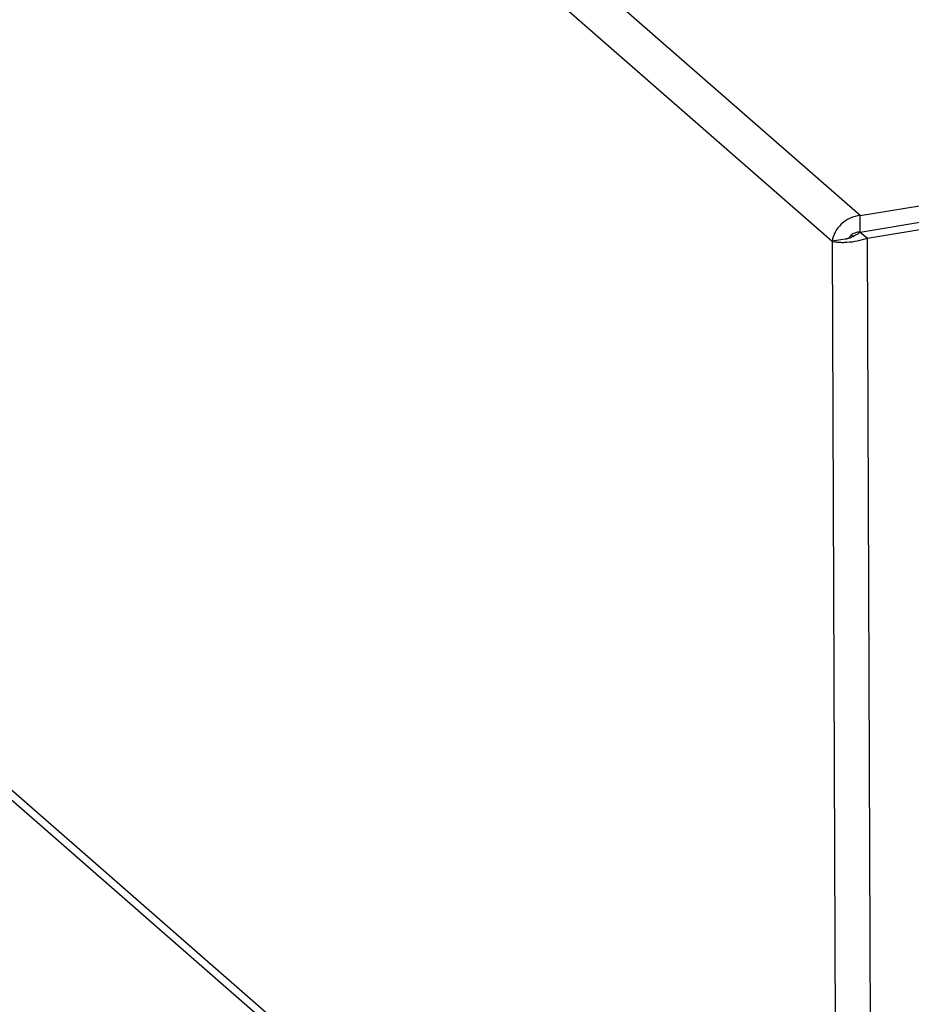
# Model space of a CAD drawing. Header units: millimetres. Extents: x 127 to 421, y 79 to 375.
# Tile 5 of 19: x 365 to 378, y 111 to 125. Entities that reach past the tile are written whole.
import ezdxf

# ---------------------------------------------------------------- set-up
doc = ezdxf.new("R2010")
doc.units = ezdxf.units.MM
doc.header["$LTSCALE"] = 32.67
doc.layers.add('00_COMPONENTS', color=7, linetype='CONTINUOUS')

msp = doc.modelspace()

# ---------------------------------------------------------------- linework, layer by layer
at = {"layer": '00_COMPONENTS', "color": 0}
for p, q in [((377.3024, 121.7822), (342.2662, 152.3898)), ((341.9723, 151.9425), (376.9099, 121.4211)), ((376.9776, 103.5897), (342.04, 134.1111)), ((377.0996, 103.3431), (342.1137, 133.9067)), ((377.3024, 121.7822), (386.1456, 123.2426)), ((377.3033, 121.5506), (386.1465, 123.0111)), ((377.402, 121.4644), (386.2452, 122.9248)), ((377.3033, 121.5506), (377.3024, 121.7822)), ((377.1806, 121.5131), (377.2059, 121.491)), ((377.3033, 121.5506), (377.402, 121.4644)), ((377.0916, 121.4511), (376.9099, 121.4211)), ((376.9099, 121.4211), (376.9776, 103.5897)), ((377.1404, 121.4631), (377.1374, 121.4622)), ((377.1435, 121.4641), (377.1404, 121.4631)), ((377.4706, 103.4015), (377.402, 121.4644))]:
    msp.add_line(p, q, dxfattribs=at)
for points in [[(377.1374, 121.4622), (377.1345, 121.4613), (377.1315, 121.4604), (377.1286, 121.4595), (377.1257, 121.4587), (377.1228, 121.4579), (377.1199, 121.4572), (377.1171, 121.4565), (377.1144, 121.4558), (377.1116, 121.4552), (377.1089, 121.4545), (377.1063, 121.454), (377.1037, 121.4534), (377.1012, 121.4529), (377.0987, 121.4524), (377.0963, 121.4519), (377.0939, 121.4515), (377.0916, 121.4511)], [(377.1746, 121.4763), (377.1737, 121.4759), (377.1707, 121.4746), (377.1677, 121.4733), (377.1647, 121.472), (377.1617, 121.4708), (377.1586, 121.4696), (377.1556, 121.4684), (377.1525, 121.4673), (377.1495, 121.4662), (377.1465, 121.4651), (377.1435, 121.4641)]]:
    msp.add_lwpolyline(points, dxfattribs=at)
for points, knots in [([(377.3024, 121.7822), (377.253, 121.7783), (377.1547, 121.7523), (377.0304, 121.6689), (376.9425, 121.5549), (376.914, 121.4649), (376.9099, 121.4211)], [0, 0, 0, 0, 0.2596992, 0.5196971, 0.7697632, 1, 1, 1, 1]), ([(377.3033, 121.5506), (377.2851, 121.5517), (377.249, 121.5485), (377.2006, 121.5294), (377.1633, 121.5005), (377.1464, 121.4758), (377.1412, 121.4634)], [0, 0, 0, 0, 0.2816831, 0.5495187, 0.7925688, 1, 1, 1, 1]), ([(377.3033, 121.5506), (377.2825, 121.5338), (377.2403, 121.507), (377.1954, 121.4859), (377.1746, 121.4763)], [0, 0, 0, 0, 0.5381464, 1, 1, 1, 1]), ([(377.402, 121.4644), (377.3556, 121.4468), (377.2608, 121.4205), (377.1419, 121.4043), (377.0526, 121.4015), (376.9958, 121.4038), (376.9488, 121.4099), (376.9213, 121.4167), (376.9099, 121.4211)], [0, 0, 0, 0, 0.2969479, 0.5865073, 0.7167425, 0.831423, 0.9266458, 1, 1, 1, 1])]:
    msp.add_open_spline(points, degree=3, knots=knots, dxfattribs=at)

doc.saveas('drawing.dxf')
